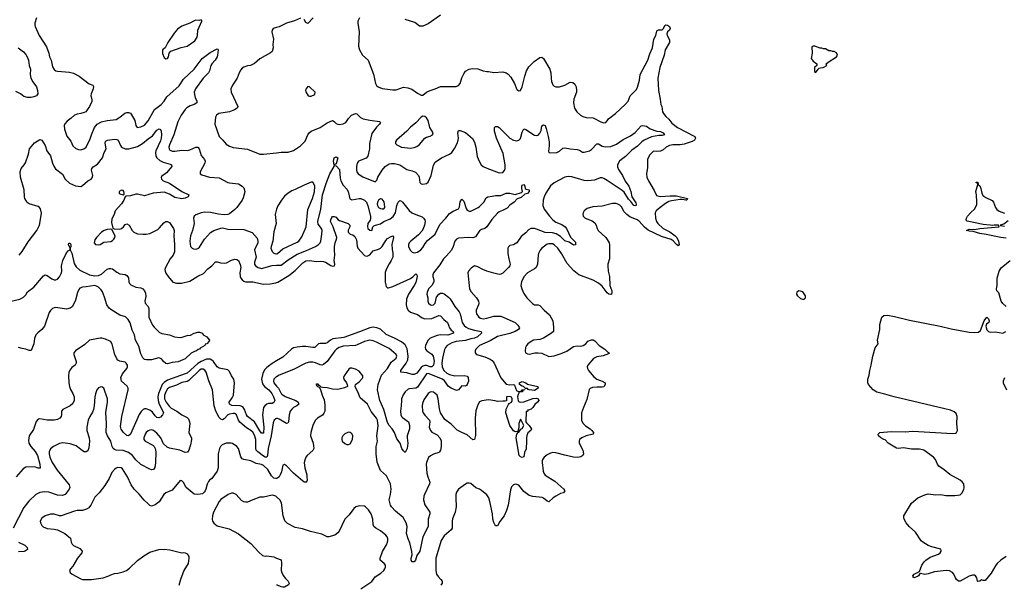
# Model space of a CAD drawing. Header units: inches. Extents: x 2143765 to 2212928, y 878963 to 1017374.
# Tile 79 of 256: x 2167102 to 2178208, y 920847 to 927209. Entities that reach past the tile are written whole.
import ezdxf

# ---------------------------------------------------------------- set-up
doc = ezdxf.new("R2010")
doc.units = ezdxf.units.IN
doc.header["$MEASUREMENT"] = 0
doc.layers.add('C1962', color=7, linetype='Continuous')
doc.layers.add('C1972', color=7, linetype='Continuous')

msp = doc.modelspace()

# ---------------------------------------------------------------- linework, layer by layer
at = {"layer": 'C1962', "color": 5}
for points, elevation in [([(2167292, 927228), (2167274, 927170), (2167274, 927150), (2167278, 927130), (2167323, 927030), (2167404, 926904), (2167432, 926830), (2167439, 926790), (2167456, 926750), (2167470, 926676), (2167490, 926646), (2167510, 926633), (2167530, 926627), (2167665, 926615), (2167710, 926605), (2167773, 926570), (2167885, 926485), (2167926, 926470), (2167935, 926455), (2167932, 926430), (2167909, 926370), (2167906, 926350), (2167917, 926310), (2167915, 926285), (2167890, 926229), (2167864, 926190), (2167847, 926170), (2167830, 926161), (2167792, 926148), (2167750, 926144), (2167719, 926130), (2167684, 926096), (2167638, 926062), (2167610, 926033), (2167604, 926016), (2167608, 925972), (2167633, 925893), (2167678, 925838), (2167703, 925783), (2167735, 925755), (2167764, 925744), (2167790, 925740), (2167827, 925750), (2167850, 925770), (2167898, 925862), (2167912, 925910), (2167947, 925993), (2167977, 926030), (2168025, 926055), (2168090, 926070), (2168190, 926083), (2168231, 926110), (2168286, 926154), (2168310, 926162), (2168330, 926162), (2168353, 926153), (2168361, 926141), (2168400, 926070), (2168413, 926013), (2168426, 925990), (2168470, 925998), (2168510, 926018), (2168550, 926067), (2168624, 926196), (2168698, 926250), (2168730, 926289), (2168761, 926339), (2168899, 926461), (2168950, 926537), (2169068, 926650), (2169161, 926770), (2169250, 926838), (2169330, 926879), (2169336, 926876), (2169339, 926870), (2169334, 926810), (2169329, 926790), (2169308, 926750), (2169270, 926710), (2169256, 926690), (2169244, 926630), (2169233, 926610), (2169173, 926547), (2169086, 926430), (2169076, 926410), (2169071, 926390), (2169075, 926365), (2169082, 926330), (2169100, 926290), (2169099, 926270), (2169070, 926250), (2169024, 926236), (2168986, 926214), (2168967, 926193), (2168924, 926130), (2168885, 926055), (2168841, 925910), (2168790, 925796), (2168784, 925770), (2168786, 925750), (2168796, 925736), (2168826, 925726), (2168850, 925725), (2168930, 925735), (2168990, 925732), (2169020, 925740), (2169089, 925771), (2169110, 925768), (2169126, 925750), (2169150, 925677), (2169188, 925630), (2169192, 925610), (2169189, 925590), (2169136, 925490), (2169136, 925470), (2169156, 925456), (2169242, 925430), (2169350, 925424), (2169450, 925372), (2169470, 925366), (2169570, 925355), (2169610, 925331), (2169630, 925310), (2169641, 925270), (2169638, 925250), (2169623, 925197), (2169611, 925170), (2169552, 925090), (2169530, 925067), (2169470, 925019), (2169450, 925009), (2169410, 925007), (2169345, 925015), (2169254, 925034), (2169190, 925035), (2169150, 925028), (2169090, 925005), (2169070, 924992), (2169064, 924970), (2169068, 924910), (2169051, 924831), (2169027, 924770), (2169021, 924710), (2169030, 924650), (2169048, 924628), (2169062, 924622), (2169090, 924619), (2169110, 924625), (2169130, 924641), (2169187, 924733), (2169254, 924806), (2169290, 924828), (2169370, 924857), (2169390, 924859), (2169450, 924844), (2169630, 924840), (2169725, 924805), (2169782, 924742), (2169789, 924710), (2169787, 924690), (2169752, 924610), (2169769, 924530), (2169749, 924470), (2169749, 924450), (2169763, 924430), (2169790, 924410), (2169830, 924399), (2169950, 924433), (2170000, 924436)], 440), ([(2170000, 927120), (2169961, 927110), (2169951, 927090), (2169947, 927070), (2169964, 926990), (2169956, 926930), (2169961, 926890), (2169948, 926850), (2169930, 926834), (2169810, 926767), (2169750, 926713), (2169707, 926693), (2169670, 926687), (2169630, 926673), (2169610, 926661), (2169596, 926644), (2169576, 926610), (2169554, 926550), (2169503, 926470), (2169485, 926430), (2169486, 926390), (2169563, 926230), (2169553, 926210), (2169523, 926190), (2169468, 926170), (2169349, 926151), (2169320, 926130), (2169309, 926110), (2169304, 926030), (2169350, 925891), (2169392, 925850), (2169430, 925804), (2169470, 925780), (2169510, 925767), (2169670, 925749), (2169810, 925690), (2169850, 925689), (2170000, 925707)], 460), ([(2167083, 926890), (2167144, 926844), (2167170, 926816), (2167185, 926790), (2167202, 926750), (2167210, 926690), (2167224, 926650), (2167220, 926590), (2167227, 926550), (2167249, 926509), (2167290, 926450), (2167304, 926410), (2167308, 926370), (2167290, 926350), (2167263, 926337), (2167230, 926332), (2167190, 926332), (2167150, 926340), (2167110, 926373), (2167057, 926397)], 420), ([(2167097, 924550), (2167130, 924592), (2167198, 924702), (2167297, 924830), (2167325, 924890), (2167334, 924930), (2167346, 925026), (2167335, 925075), (2167324, 925090), (2167310, 925099), (2167210, 925130), (2167186, 925146), (2167170, 925170), (2167159, 925190), (2167155, 925210), (2167151, 925290), (2167110, 925430), (2167109, 925490), (2167118, 925530), (2167153, 925570), (2167167, 925593), (2167200, 925690), (2167214, 925750), (2167270, 925819), (2167330, 925857), (2167350, 925850), (2167388, 925790), (2167408, 925730), (2167450, 925671), (2167471, 925590), (2167489, 925549), (2167506, 925526), (2167586, 925466), (2167616, 925410), (2167663, 925363), (2167730, 925332), (2167790, 925326), (2167810, 925336), (2167870, 925390), (2167907, 925410), (2167918, 925422), (2167925, 925450), (2167913, 925510), (2167916, 925530), (2167932, 925548), (2167981, 925579), (2168036, 925650), (2168056, 925710), (2168078, 925750), (2168067, 925813), (2168068, 925832), (2168077, 925843), (2168091, 925849), (2168170, 925860), (2168198, 925858), (2168213, 925850), (2168237, 925790), (2168250, 925770), (2168290, 925752), (2168332, 925752), (2168430, 925779), (2168486, 925810), (2168550, 925864), (2168601, 925899), (2168650, 925960), (2168676, 925975), (2168690, 925971), (2168699, 925950), (2168701, 925910), (2168697, 925870), (2168690, 925842), (2168636, 925730), (2168633, 925710), (2168638, 925670), (2168649, 925649), (2168681, 925621), (2168721, 925601), (2168798, 925578), (2168813, 925570), (2168816, 925550), (2168759, 925481), (2168702, 925438), (2168696, 925430), (2168700, 925410), (2168719, 925390), (2168790, 925363), (2168930, 925268), (2169011, 925230), (2169001, 925210), (2168967, 925193), (2168932, 925188), (2168850, 925200), (2168790, 925240), (2168730, 925260), (2168609, 925251), (2168510, 925222), (2168430, 925240), (2168410, 925239), (2168350, 925219), (2168303, 925217), (2168290, 925209), (2168276, 925170), (2168250, 925130), (2168180, 925050), (2168167, 925010), (2168141, 924959), (2168138, 924918), (2168154, 924854), (2168168, 924848), (2168230, 924846), (2168249, 924851), (2168273, 924870), (2168290, 924897), (2168310, 924906), (2168338, 924890), (2168372, 924830), (2168390, 924810), (2168430, 924791), (2168490, 924787), (2168530, 924789), (2168570, 924797), (2168659, 924841), (2168680, 924860), (2168726, 924914), (2168750, 924930), (2168770, 924930), (2168790, 924919), (2168838, 924850), (2168844, 924830), (2168842, 924770), (2168849, 924670), (2168847, 924590), (2168833, 924550), (2168799, 924510), (2168746, 924410), (2168740, 924390), (2168741, 924370), (2168750, 924346), (2168775, 924310), (2168830, 924247), (2168870, 924234), (2168926, 924234), (2169021, 924259), (2169110, 924314), (2169175, 924345), (2169224, 924396), (2169269, 924431), (2169310, 924475), (2169330, 924477), (2169370, 924463), (2169410, 924460), (2169435, 924465), (2169490, 924493), (2169530, 924504), (2169550, 924502), (2169569, 924489), (2169587, 924447), (2169595, 924410), (2169586, 924350), (2169587, 924310), (2169595, 924290), (2169610, 924271), (2169630, 924256), (2169650, 924248), (2169730, 924249), (2169850, 924224), (2169927, 924227), (2169990, 924237), (2170000, 924241)], 420), ([(2170000, 925070), (2169982, 925010), (2169995, 924910), (2169967, 924813), (2169956, 924710), (2169938, 924650), (2169936, 924630), (2169950, 924592), (2169970, 924572), (2169990, 924566), (2170000, 924567)], 460), ([(2167007, 924033), (2167105, 924055), (2167144, 924076), (2167170, 924104), (2167190, 924136), (2167263, 924190), (2167370, 924318), (2167390, 924327), (2167410, 924323), (2167465, 924285), (2167490, 924274), (2167510, 924271), (2167530, 924279), (2167550, 924305), (2167575, 924350), (2167578, 924370), (2167575, 924430), (2167588, 924492), (2167630, 924577), (2167650, 924599), (2167670, 924610), (2167670, 924630), (2167654, 924670), (2167655, 924685), (2167670, 924688), (2167678, 924670), (2167680, 924650), (2167671, 924630), (2167670, 924610), (2167690, 924575), (2167717, 924457), (2167739, 924419), (2167780, 924380), (2167888, 924328), (2167950, 924317), (2167990, 924323), (2168024, 924336), (2168090, 924391), (2168110, 924399), (2168130, 924401), (2168150, 924396), (2168198, 924358), (2168230, 924340), (2168290, 924332), (2168310, 924322), (2168330, 924296), (2168333, 924250), (2168340, 924230), (2168355, 924215), (2168410, 924190), (2168470, 924182), (2168492, 924170), (2168510, 924148), (2168521, 924121), (2168523, 924083), (2168514, 924030), (2168518, 924010), (2168550, 923973), (2168558, 923950), (2168560, 923850), (2168601, 923761), (2168617, 923737), (2168677, 923677), (2168706, 923666), (2168791, 923650), (2168848, 923628), (2168910, 923622), (2168935, 923625), (2168990, 923643), (2169030, 923646), (2169071, 923671), (2169110, 923681), (2169130, 923681), (2169162, 923670), (2169172, 923650), (2169211, 923630), (2169242, 923590), (2169240, 923580), (2169214, 923550), (2169193, 923547), (2169191, 923530), (2169138, 923502), (2169130, 923490), (2169115, 923485), (2169096, 923470), (2169075, 923465), (2169036, 923444), (2168970, 923382), (2168890, 923345), (2168821, 923339), (2168770, 923325), (2168750, 923328), (2168723, 923350), (2168701, 923381), (2168673, 923393), (2168590, 923370), (2168532, 923368), (2168510, 923374), (2168490, 923391), (2168470, 923437), (2168444, 923524), (2168409, 923590), (2168396, 923650), (2168370, 923703), (2168346, 923786), (2168326, 923826), (2168295, 923855), (2168230, 923875), (2168130, 923936), (2168110, 923954), (2168084, 923990), (2168057, 924077), (2168035, 924135), (2168020, 924160), (2167991, 924191), (2167970, 924202), (2167950, 924207), (2167853, 924193), (2167810, 924191), (2167782, 924178), (2167770, 924164), (2167755, 924130), (2167730, 924044), (2167710, 923995), (2167692, 923968), (2167670, 923951), (2167630, 923941), (2167510, 923959), (2167490, 923957), (2167470, 923948), (2167450, 923927), (2167436, 923904), (2167383, 923750), (2167352, 923710), (2167305, 923675), (2167285, 923650), (2167270, 923610), (2167261, 923550), (2167230, 923474), (2167210, 923473), (2167171, 923491), (2167130, 923497), (2167090, 923510)], 380), ([(2170000, 923359), (2169950, 923329), (2169890, 923282), (2169864, 923256), (2169844, 923216), (2169831, 923150), (2169840, 923100), (2169862, 923070), (2169911, 923030), (2169945, 922990), (2169966, 922950), (2169978, 922910), (2169970, 922886), (2169950, 922878), (2169910, 922875), (2169890, 922868), (2169866, 922850), (2169853, 922830), (2169840, 922750), (2169856, 922610), (2169850, 922541), (2169830, 922543), (2169810, 922568), (2169750, 922668), (2169672, 922730), (2169660, 922750), (2169637, 922810), (2169617, 922837), (2169590, 922852), (2169495, 922855), (2169467, 922870), (2169465, 922890), (2169500, 922940), (2169512, 922970), (2169525, 923110), (2169516, 923150), (2169491, 923190), (2169470, 923237), (2169450, 923256), (2169350, 923276), (2169330, 923291), (2169289, 923349), (2169270, 923366), (2169250, 923376), (2169210, 923377), (2169150, 923351), (2169110, 923327), (2168990, 923220), (2168970, 923210), (2168770, 923141), (2168730, 923115), (2168710, 923090), (2168685, 923035), (2168668, 922990), (2168660, 922950), (2168662, 922910), (2168674, 922870), (2168718, 922790), (2168722, 922770), (2168712, 922748), (2168690, 922722), (2168670, 922716), (2168650, 922720), (2168630, 922737), (2168599, 922779), (2168570, 922800), (2168530, 922815), (2168510, 922815), (2168493, 922807), (2168473, 922787), (2168449, 922751), (2168350, 922531), (2168330, 922511), (2168310, 922515), (2168270, 922553), (2168246, 922586), (2168238, 922618), (2168253, 922730), (2168326, 923030), (2168324, 923050), (2168313, 923073), (2168251, 923130), (2168244, 923170), (2168260, 923210), (2168310, 923270), (2168317, 923290), (2168316, 923310), (2168304, 923330), (2168290, 923343), (2168230, 923356), (2168210, 923367), (2168199, 923379), (2168175, 923430), (2168145, 923545), (2168131, 923571), (2168119, 923579), (2168070, 923604), (2168030, 923614), (2168010, 923614), (2167890, 923592), (2167836, 923544), (2167731, 923470), (2167713, 923450), (2167712, 923430), (2167740, 923350), (2167739, 923330), (2167726, 923310), (2167690, 923283), (2167666, 923254), (2167655, 923225), (2167652, 923188), (2167655, 923110), (2167663, 923070), (2167676, 923036), (2167703, 922990), (2167716, 922950), (2167716, 922910), (2167702, 922878), (2167671, 922849), (2167587, 922810), (2167573, 922790), (2167575, 922750), (2167570, 922730), (2167556, 922710), (2167530, 922697), (2167490, 922688), (2167450, 922687), (2167410, 922690), (2167330, 922705), (2167310, 922701), (2167287, 922673), (2167257, 922583), (2167210, 922510), (2167201, 922459), (2167205, 922430), (2167227, 922390), (2167276, 922336), (2167302, 922290), (2167329, 922190), (2167332, 922148), (2167310, 922146), (2167270, 922163), (2167170, 922158), (2167142, 922138), (2167061, 922050)], 420), ([(2170000, 922707), (2169990, 922705), (2169973, 922687), (2169962, 922658), (2169940, 922510), (2169905, 922370), (2169896, 922290), (2169889, 922271), (2169870, 922270), (2169850, 922281), (2169787, 922330), (2169770, 922350), (2169764, 922370), (2169767, 922470), (2169750, 922520), (2169730, 922552), (2169710, 922572), (2169661, 922601), (2169586, 922666), (2169570, 922690), (2169548, 922750), (2169530, 922762), (2169510, 922765), (2169470, 922757), (2169450, 922747), (2169410, 922703), (2169390, 922692), (2169370, 922698), (2169350, 922720), (2169316, 922790), (2169295, 922850), (2169276, 923030), (2169234, 923134), (2169204, 923230), (2169190, 923252), (2169170, 923265), (2169150, 923263), (2169130, 923252), (2169010, 923135), (2168990, 923125), (2168930, 923113), (2168870, 923082), (2168790, 923058), (2168770, 923043), (2168750, 923010), (2168736, 922970), (2168735, 922930), (2168755, 922890), (2168786, 922846), (2168810, 922824), (2168873, 922790), (2168930, 922747), (2168990, 922720), (2169005, 922705), (2169019, 922670), (2169021, 922650), (2169011, 922550), (2169017, 922530), (2169038, 922490), (2169041, 922470), (2169030, 922410), (2169010, 922349), (2168993, 922327), (2168970, 922324), (2168908, 922348), (2168790, 922373), (2168764, 922384), (2168723, 922423), (2168694, 922490), (2168650, 922540), (2168610, 922570), (2168590, 922578), (2168570, 922577), (2168550, 922567), (2168530, 922550), (2168516, 922530), (2168502, 922490), (2168501, 922470), (2168517, 922450), (2168605, 922405), (2168620, 922390), (2168630, 922370), (2168636, 922330), (2168635, 922205), (2168626, 922154), (2168610, 922130), (2168590, 922128), (2168570, 922134), (2168470, 922188), (2168410, 922240), (2168373, 922290), (2168330, 922325), (2168270, 922346), (2168189, 922349), (2168170, 922356), (2168156, 922370), (2168145, 922390), (2168129, 922450), (2168091, 922511), (2168077, 922550), (2168081, 922650), (2168075, 922775), (2168094, 922890), (2168091, 922930), (2168050, 923050), (2168030, 923065), (2168010, 923062), (2167990, 923052), (2167971, 923030), (2167956, 922984), (2167949, 922950), (2167943, 922850), (2167935, 922810), (2167923, 922777), (2167893, 922730), (2167876, 922690), (2167858, 922610), (2167858, 922570), (2167884, 922490), (2167890, 922450), (2167883, 922377), (2167870, 922341), (2167850, 922330), (2167830, 922332), (2167810, 922341), (2167774, 922374), (2167737, 922397), (2167670, 922421), (2167590, 922432), (2167550, 922424), (2167512, 922408), (2167483, 922390), (2167450, 922363), (2167436, 922330), (2167434, 922310), (2167442, 922270), (2167467, 922210), (2167524, 922124), (2167658, 921958), (2167667, 921930), (2167659, 921910), (2167615, 921850), (2167582, 921838), (2167530, 921843), (2167430, 921876), (2167382, 921878), (2167330, 921872), (2167283, 921850), (2167204, 921776), (2167150, 921701), (2167030, 921470)], 440), ([(2170000, 923178), (2169990, 923173), (2169979, 923161), (2169969, 923150), (2169965, 923130), (2169969, 923110), (2170000, 923074)], 440), ([(2170000, 922031), (2169990, 922029), (2169970, 922035), (2169941, 922061), (2169899, 922130), (2169850, 922178), (2169830, 922188), (2169770, 922199), (2169710, 922230), (2169630, 922243), (2169611, 922251), (2169595, 922275), (2169570, 922370), (2169550, 922392), (2169504, 922424), (2169488, 922428), (2169430, 922427), (2169386, 922410), (2169367, 922393), (2169355, 922370), (2169339, 922310), (2169339, 922150), (2169328, 922112), (2169270, 922029), (2169241, 922010), (2169230, 921995), (2169215, 921965), (2169202, 921910), (2169193, 921890), (2169184, 921876), (2169162, 921858), (2169110, 921850), (2169070, 921855), (2168981, 921930), (2168950, 921985), (2168930, 922005), (2168910, 922009), (2168820, 921900), (2168752, 921868), (2168729, 921851), (2168675, 921765), (2168629, 921731), (2168590, 921718), (2168570, 921724), (2168550, 921743), (2168506, 921786), (2168450, 921854), (2168393, 921910), (2168358, 921958), (2168317, 922050), (2168260, 922140), (2168248, 922150), (2168210, 922154), (2168190, 922147), (2168170, 922132), (2168142, 922098), (2168111, 922030), (2168063, 921950), (2167999, 921870), (2167950, 921820), (2167905, 921730), (2167891, 921709), (2167880, 921700), (2167855, 921685), (2167810, 921670), (2167750, 921669), (2167719, 921661), (2167570, 921607), (2167550, 921608), (2167490, 921627), (2167450, 921626), (2167390, 921610), (2167350, 921583), (2167334, 921550), (2167335, 921530), (2167350, 921500), (2167366, 921486), (2167410, 921467), (2167490, 921459), (2167529, 921449), (2167610, 921410), (2167676, 921356), (2167682, 921310), (2167693, 921290), (2167710, 921274), (2167779, 921239), (2167807, 921210), (2167803, 921190), (2167753, 921130), (2167700, 921040), (2167674, 921010), (2167664, 920990), (2167671, 920970), (2167692, 920952), (2167790, 920896), (2167810, 920890), (2167910, 920891), (2168042, 920910), (2168109, 920930), (2168130, 920943), (2168170, 920958), (2168210, 920961), (2168270, 920975), (2168307, 920993), (2168341, 921019), (2168430, 921104), (2168502, 921158), (2168570, 921199), (2168670, 921227), (2168730, 921234), (2168795, 921225), (2168929, 921191), (2168950, 921194), (2168970, 921191), (2168990, 921179), (2169008, 921150), (2169010, 921130), (2169003, 921070), (2168955, 920990), (2168915, 920890), (2168898, 920822)], 460), ([(2170000, 921823), (2169992, 921830), (2169970, 921839), (2169950, 921841), (2169850, 921821), (2169810, 921820), (2169730, 921791), (2169670, 921763), (2169650, 921761), (2169630, 921766), (2169602, 921782), (2169543, 921850), (2169510, 921864), (2169490, 921864), (2169452, 921850), (2169370, 921792), (2169350, 921772), (2169289, 921650), (2169277, 921610), (2169273, 921570), (2169277, 921550), (2169290, 921526), (2169330, 921495), (2169463, 921463), (2169570, 921405), (2169710, 921296), (2169800, 921200), (2169842, 921162), (2169870, 921155), (2169890, 921156), (2169970, 921145), (2170000, 921132)], 480), ([(2167090, 921312), (2167158, 921278), (2167187, 921250), (2167191, 921230), (2167168, 921212), (2167154, 921206), (2167090, 921201)], 440)]:
    msp.add_lwpolyline(points, dxfattribs=dict(at, elevation=elevation))
for points, elevation in [([(2169150, 927206), (2169130, 927198), (2169090, 927202), (2169070, 927195), (2169022, 927170), (2168930, 927135), (2168880, 927100), (2168843, 927057), (2168771, 926950), (2168742, 926890), (2168713, 926867), (2168712, 926828), (2168730, 926782), (2168750, 926766), (2168770, 926772), (2168779, 926790), (2168786, 926830), (2168808, 926852), (2168924, 926896), (2168990, 926910), (2169078, 926970), (2169104, 927010), (2169109, 927030), (2169113, 927090), (2169158, 927190), (2169158, 927198)], 460), ([(2168250, 925286), (2168222, 925270), (2168222, 925250), (2168230, 925242), (2168270, 925231), (2168279, 925241), (2168281, 925250), (2168278, 925270), (2168270, 925279)], 420), ([(2168124, 924844), (2168090, 924842), (2168054, 924830), (2168024, 924810), (2167970, 924751), (2167950, 924724), (2167943, 924690), (2167956, 924670), (2167990, 924668), (2168010, 924673), (2168050, 924697), (2168130, 924705), (2168150, 924715), (2168165, 924730), (2168176, 924750), (2168177, 924770), (2168140, 924840)], 420)]:
    msp.add_lwpolyline(points, close=True, dxfattribs=dict(at, elevation=elevation))
at = {"layer": 'C1972', "color": 5}
for points, elevation in [([(2171850, 927259), (2171710, 927163), (2171650, 927137), (2171610, 927134), (2171557, 927177), (2171450, 927212)], 480), ([(2170270, 927224), (2170203, 927197), (2170110, 927170), (2170030, 927128), (2170000, 927120)], 460), ([(2170411, 927230), (2170350, 927166), (2170330, 927178), (2170309, 927210)], 460), ([(2170936, 927230), (2170915, 927190), (2170914, 927170), (2170932, 927070), (2170925, 926910), (2170933, 926870), (2170968, 926808), (2171031, 926750), (2171092, 926592), (2171116, 926490), (2171127, 926467), (2171145, 926450), (2171190, 926432), (2171310, 926415), (2171350, 926416), (2171430, 926446), (2171481, 926441), (2171526, 926426), (2171590, 926379), (2171630, 926356), (2171650, 926358), (2171690, 926390), (2171730, 926410), (2171790, 926428), (2171850, 926453), (2171870, 926456), (2172025, 926455), (2172050, 926465), (2172070, 926490), (2172090, 926551), (2172110, 926596), (2172130, 926627), (2172170, 926650), (2172210, 926658), (2172270, 926652), (2172330, 926630), (2172370, 926622), (2172390, 926624), (2172450, 926613), (2172550, 926619), (2172590, 926608), (2172613, 926593), (2172641, 926561), (2172683, 926490), (2172710, 926422), (2172730, 926405), (2172750, 926411), (2172769, 926450), (2172799, 926570), (2172819, 926630), (2172843, 926677), (2172903, 926737), (2172970, 926782), (2172990, 926785), (2173010, 926770), (2173080, 926650), (2173092, 926610), (2173095, 926550), (2173102, 926510), (2173115, 926475), (2173130, 926459), (2173150, 926450), (2173190, 926450), (2173250, 926469), (2173310, 926502), (2173341, 926501), (2173362, 926482), (2173378, 926450), (2173384, 926410), (2173382, 926390), (2173354, 926310), (2173350, 926270), (2173361, 926210), (2173387, 926167), (2173427, 926130), (2173454, 926114), (2173490, 926105), (2173570, 926101), (2173657, 926057), (2173690, 926046), (2173714, 926050), (2173730, 926066), (2173743, 926090), (2173823, 926150), (2173930, 926253), (2173964, 926290), (2173988, 926350), (2174059, 926421), (2174072, 926448), (2174094, 926526), (2174101, 926590), (2174187, 926753), (2174210, 926824), (2174239, 926890), (2174256, 926990), (2174278, 927030), (2174290, 927078), (2174294, 927086), (2174307, 927093), (2174350, 927093), (2174365, 927110), (2174378, 927142), (2174390, 927151), (2174410, 927148), (2174433, 927133), (2174439, 927110), (2174430, 927090), (2174410, 927070), (2174402, 927050), (2174404, 927030), (2174430, 926983), (2174430, 926950), (2174382, 926870), (2174373, 926810), (2174322, 926670), (2174300, 926550), (2174308, 926408), (2174326, 926310), (2174332, 926252), (2174344, 926230), (2174353, 926170), (2174364, 926150), (2174390, 926116), (2174425, 926085), (2174459, 926039), (2174523, 925990), (2174710, 925895), (2174717, 925890), (2174724, 925870), (2174712, 925850), (2174686, 925834), (2174596, 925804), (2174550, 925795), (2174470, 925795), (2174431, 925790), (2174395, 925770), (2174361, 925739), (2174330, 925724), (2174290, 925721), (2174250, 925726), (2174210, 925685), (2174189, 925650), (2174182, 925630), (2174182, 925542), (2174173, 925470), (2174176, 925430), (2174193, 925390), (2174259, 925279), (2174286, 925226), (2174310, 925215), (2174330, 925213), (2174438, 925222), (2174510, 925220), (2174633, 925190), (2174627, 925173), (2174614, 925170), (2174579, 925178), (2174550, 925179), (2174455, 925165), (2174425, 925155), (2174386, 925134), (2174326, 925090), (2174280, 925050), (2174271, 925030), (2174272, 924970), (2174286, 924930), (2174298, 924910), (2174361, 924850), (2174434, 924814), (2174495, 924770), (2174513, 924750), (2174534, 924710), (2174539, 924670), (2174530, 924655), (2174510, 924670), (2174474, 924714), (2174450, 924729), (2174341, 924761), (2174190, 924833), (2174148, 924868), (2174090, 924936), (2174068, 924950), (2173985, 924985), (2173949, 925009), (2173921, 925041), (2173890, 925096), (2173870, 925116), (2173850, 925128), (2173830, 925133), (2173790, 925134), (2173670, 925105), (2173565, 925095), (2173503, 925077), (2173470, 925052), (2173457, 925030), (2173454, 925010), (2173458, 924990), (2173479, 924970), (2173559, 924939), (2173590, 924916), (2173604, 924890), (2173616, 924850), (2173628, 924830), (2173713, 924750), (2173730, 924727), (2173749, 924690), (2173754, 924666), (2173755, 924510), (2173735, 924450), (2173734, 924430), (2173739, 924370), (2173753, 924310), (2173758, 924210), (2173781, 924150), (2173782, 924130), (2173776, 924110), (2173770, 924105), (2173747, 924110), (2173730, 924126), (2173670, 924201), (2173630, 924235), (2173570, 924267), (2173410, 924327), (2173353, 924373), (2173276, 924456), (2173214, 924570), (2173171, 924630), (2173130, 924668), (2173110, 924677), (2173070, 924679), (2173050, 924674), (2172990, 924630), (2172972, 924608), (2172955, 924570), (2172949, 924550), (2172943, 924450), (2172929, 924411), (2172910, 924396), (2172830, 924353), (2172790, 924305), (2172762, 924250), (2172754, 924210), (2172764, 924170), (2172790, 924117), (2172822, 924070), (2172885, 924005), (2172910, 923991), (2172950, 923989), (2172970, 923982), (2173016, 923930), (2173078, 923878), (2173116, 923810), (2173123, 923737), (2173122, 923690), (2173101, 923670), (2173010, 923613), (2172970, 923600), (2172896, 923590), (2172859, 923570), (2172835, 923550), (2172817, 923530), (2172808, 923510), (2172803, 923470), (2172807, 923447), (2172830, 923436), (2172854, 923434), (2172912, 923448), (2172950, 923450), (2172990, 923443), (2173070, 923408), (2173130, 923414), (2173210, 923439), (2173273, 923467), (2173350, 923519), (2173390, 923526), (2173430, 923525), (2173458, 923530), (2173489, 923550), (2173510, 923581), (2173550, 923596), (2173570, 923594), (2173590, 923584), (2173638, 923530), (2173702, 923490), (2173737, 923457), (2173751, 923450), (2173744, 923436), (2173684, 923416), (2173610, 923402), (2173574, 923386), (2173510, 923310), (2173504, 923290), (2173505, 923270), (2173516, 923250), (2173577, 923177), (2173611, 923151), (2173671, 923130), (2173707, 923110), (2173705, 923090), (2173690, 923066), (2173670, 923061), (2173610, 923062), (2173564, 923056), (2173535, 923045), (2173525, 923035), (2173498, 922922), (2173460, 922830), (2173440, 922770), (2173440, 922690), (2173455, 922655), (2173484, 922624), (2173535, 922590), (2173557, 922570), (2173574, 922550), (2173572, 922530), (2173490, 922510), (2173443, 922490), (2173417, 922470), (2173411, 922450), (2173413, 922430), (2173454, 922350), (2173460, 922310), (2173452, 922288), (2173430, 922274), (2173392, 922268), (2173350, 922272), (2173252, 922292), (2173150, 922320), (2173115, 922325), (2173090, 922317), (2173050, 922296), (2173017, 922270), (2173002, 922250), (2172995, 922230), (2172995, 922210), (2173008, 922112), (2173014, 922090), (2173030, 922067), (2173139, 921999), (2173238, 921910), (2173250, 921890), (2173237, 921870), (2173201, 921859), (2173148, 921830), (2173119, 921810), (2173070, 921765), (2173050, 921773), (2173010, 921809), (2172995, 921815), (2172890, 921825), (2172850, 921838), (2172790, 921882), (2172730, 921953), (2172710, 921964), (2172694, 921966), (2172670, 921959), (2172650, 921935), (2172639, 921901), (2172610, 921730), (2172593, 921667), (2172566, 921610), (2172517, 921543), (2172490, 921494), (2172470, 921497), (2172450, 921535), (2172439, 921570), (2172433, 921630), (2172406, 921770), (2172393, 921810), (2172370, 921845), (2172310, 921895), (2172290, 921908), (2172245, 921925), (2172190, 921972), (2172170, 921978), (2172150, 921976), (2172130, 921966), (2172052, 921910), (2172030, 921875), (2172022, 921850), (2172020, 921810), (2172025, 921710), (2172015, 921650), (2171984, 921576), (2171978, 921550), (2171978, 921470), (2171967, 921450), (2171890, 921382), (2171854, 921330), (2171795, 921130), (2171795, 920990), (2171804, 920950), (2171822, 920922), (2171853, 920890), (2171866, 920870), (2171868, 920850), (2171853, 920827)], 480), ([(2170000, 925707), (2170050, 925713), (2170130, 925715), (2170191, 925731), (2170270, 925785), (2170322, 925838), (2170352, 925910), (2170366, 925930), (2170390, 925950), (2170490, 925990), (2170570, 926043), (2170630, 926070), (2170650, 926059), (2170670, 926037), (2170690, 926028), (2170710, 926025), (2170750, 926033), (2170779, 926050), (2170810, 926093), (2170846, 926130), (2170890, 926148), (2170905, 926145), (2170946, 926106), (2170976, 926090), (2171050, 926074), (2171159, 926059), (2171171, 926050), (2171159, 926030), (2171126, 925994), (2171075, 925925), (2171047, 925810), (2171046, 925750), (2171030, 925668), (2171010, 925646), (2170925, 925610), (2170910, 925590), (2170901, 925550), (2170900, 925510), (2170906, 925490), (2170919, 925470), (2170973, 925433), (2171110, 925378), (2171130, 925398), (2171143, 925430), (2171191, 925510), (2171225, 925550), (2171270, 925581), (2171294, 925586), (2171330, 925587), (2171390, 925569), (2171470, 925516), (2171530, 925504), (2171568, 925488), (2171601, 925450), (2171608, 925430), (2171616, 925370), (2171630, 925356), (2171650, 925351), (2171690, 925359), (2171710, 925375), (2171742, 925450), (2171770, 925566), (2171790, 925600), (2171858, 925650), (2171950, 925690), (2171975, 925710), (2172007, 925753), (2172038, 925810), (2172049, 925850), (2172051, 925870), (2172043, 925930), (2172050, 925957), (2172070, 925958), (2172130, 925936), (2172208, 925868), (2172230, 925825), (2172246, 925770), (2172263, 925663), (2172283, 925610), (2172308, 925570), (2172331, 925551), (2172370, 925533), (2172510, 925479), (2172550, 925485), (2172570, 925505), (2172576, 925530), (2172576, 925570), (2172557, 925697), (2172481, 925870), (2172457, 925950), (2172457, 925990), (2172470, 926003), (2172490, 926002), (2172511, 925991), (2172630, 925870), (2172670, 925850), (2172710, 925843), (2172731, 925849), (2172750, 925867), (2172770, 925938), (2172790, 925975), (2172810, 925968), (2172910, 925904), (2172930, 925900), (2172950, 925905), (2172970, 925926), (2172982, 925958), (2172993, 926010), (2173010, 926020), (2173030, 926013), (2173042, 925982), (2173046, 925950), (2173063, 925890), (2173074, 925830), (2173074, 925786), (2173065, 925725), (2173071, 925711), (2173090, 925706), (2173162, 925710), (2173190, 925726), (2173230, 925758), (2173250, 925762), (2173310, 925750), (2173390, 925744), (2173416, 925736), (2173450, 925713), (2173470, 925715), (2173530, 925730), (2173550, 925742), (2173610, 925807), (2173630, 925806), (2173670, 925782), (2173710, 925772), (2173770, 925777), (2173835, 925805), (2173910, 925858), (2173990, 925897), (2174043, 925937), (2174110, 926010), (2174125, 926015), (2174170, 926008), (2174215, 925975), (2174290, 925952), (2174330, 925946), (2174361, 925930), (2174375, 925910), (2174350, 925902), (2174310, 925901), (2174230, 925888), (2174145, 925850), (2174119, 925830), (2174070, 925781), (2174005, 925735), (2173936, 925664), (2173889, 925630), (2173868, 925610), (2173846, 925570), (2173846, 925546), (2173857, 925517), (2173903, 925450), (2173930, 925386), (2173974, 925330), (2173995, 925270), (2174008, 925208), (2174050, 925141), (2174055, 925125), (2174053, 925107), (2174030, 925112), (2173997, 925157), (2173970, 925183), (2173920, 925260), (2173899, 925279), (2173730, 925394), (2173690, 925415), (2173670, 925423), (2173650, 925423), (2173584, 925396), (2173510, 925388), (2173470, 925392), (2173330, 925434), (2173290, 925437), (2173250, 925430), (2173130, 925368), (2173090, 925332), (2173035, 925250), (2173016, 925210), (2173007, 925170), (2173002, 925110), (2173016, 925070), (2173078, 924990), (2173116, 924950), (2173150, 924923), (2173216, 924896), (2173253, 924870), (2173269, 924850), (2173313, 924753), (2173370, 924696), (2173370, 924667), (2173350, 924664), (2173299, 924699), (2173250, 924714), (2173202, 924762), (2173153, 924793), (2173110, 924802), (2173030, 924806), (2172930, 924845), (2172909, 924851), (2172869, 924851), (2172842, 924838), (2172810, 924804), (2172759, 924761), (2172710, 924690), (2172670, 924666), (2172630, 924658), (2172615, 924645), (2172609, 924630), (2172609, 924571), (2172619, 924510), (2172635, 924450), (2172630, 924430), (2172615, 924410), (2172550, 924348), (2172530, 924336), (2172510, 924332), (2172450, 924346), (2172370, 924371), (2172324, 924390), (2172270, 924420), (2172231, 924430), (2172195, 924405), (2172164, 924370), (2172156, 924350), (2172177, 924170), (2172195, 924135), (2172256, 924070), (2172276, 924030), (2172279, 924010), (2172277, 923990), (2172252, 923930), (2172250, 923910), (2172256, 923890), (2172279, 923850), (2172298, 923838), (2172330, 923832), (2172370, 923838), (2172450, 923863), (2172530, 923862), (2172690, 923790), (2172722, 923762), (2172740, 923730), (2172728, 923710), (2172692, 923690), (2172630, 923665), (2172490, 923632), (2172410, 923584), (2172290, 923530), (2172247, 923490), (2172238, 923470), (2172238, 923450), (2172255, 923430), (2172350, 923405), (2172410, 923376), (2172430, 923362), (2172452, 923332), (2172493, 923250), (2172527, 923167), (2172590, 923093), (2172630, 923087), (2172674, 923090), (2172682, 923082), (2172704, 923024), (2172710, 923018), (2172730, 923011), (2172748, 923012), (2172762, 923018), (2172770, 923032), (2172794, 923034), (2172794, 923030), (2172786, 923026), (2172774, 923026), (2172772, 923010), (2172733, 923007), (2172733, 922993), (2172723, 922977), (2172715, 922950), (2172726, 922906), (2172736, 922896), (2172751, 922891), (2172790, 922896), (2172890, 922933), (2172930, 922938), (2172951, 922930), (2172957, 922910), (2172944, 922890), (2172913, 922867), (2172890, 922833), (2172870, 922813), (2172842, 922802), (2172834, 922806), (2172830, 922788), (2172814, 922786), (2172811, 922670), (2172817, 922657), (2172850, 922630), (2172873, 922590), (2172866, 922570), (2172834, 922546), (2172823, 922517), (2172818, 922490), (2172820, 922450), (2172814, 922366), (2172797, 922323), (2172790, 922275), (2172770, 922267), (2172750, 922273), (2172735, 922290), (2172701, 922490), (2172708, 922532), (2172726, 922550), (2172722, 922558), (2172730, 922554), (2172755, 922585), (2172770, 922594), (2172788, 922630), (2172755, 922695), (2172750, 922698), (2172732, 922650), (2172732, 922608), (2172720, 922560), (2172690, 922555), (2172670, 922569), (2172630, 922630), (2172586, 922770), (2172588, 922812), (2172614, 922866), (2172622, 922878), (2172648, 922892), (2172658, 922910), (2172658, 922930), (2172648, 922948), (2172630, 922955), (2172594, 922950), (2172592, 922908), (2172578, 922902), (2172550, 922904), (2172490, 922898), (2172466, 922906), (2172390, 922916), (2172313, 922907), (2172290, 922896), (2172270, 922863), (2172248, 922792), (2172241, 922710), (2172243, 922517), (2172230, 922469), (2172214, 922466), (2172150, 922523), (2172088, 922548), (2172037, 922577), (2171970, 922644), (2171896, 922696), (2171848, 922770), (2171836, 922816), (2171823, 922930), (2171809, 922969), (2171790, 922991), (2171770, 923003), (2171750, 923007), (2171730, 923005), (2171710, 922990), (2171662, 922918), (2171644, 922876), (2171640, 922850), (2171645, 922790), (2171652, 922770), (2171670, 922743), (2171724, 922690), (2171728, 922670), (2171722, 922610), (2171736, 922570), (2171752, 922552), (2171810, 922524), (2171840, 922490), (2171854, 922454), (2171856, 922390), (2171850, 922350), (2171837, 922330), (2171830, 922324), (2171770, 922305), (2171734, 922286), (2171714, 922266), (2171690, 922210), (2171687, 922190), (2171696, 922090), (2171705, 922050), (2171727, 921990), (2171725, 921970), (2171668, 921850), (2171662, 921830), (2171658, 921790), (2171673, 921733), (2171728, 921650), (2171727, 921630), (2171709, 921570), (2171710, 921490), (2171650, 921370), (2171614, 921210), (2171581, 921159), (2171566, 921110), (2171550, 921090), (2171530, 921090), (2171519, 921110), (2171516, 921130), (2171527, 921170), (2171525, 921205), (2171502, 921302), (2171483, 921350), (2171466, 921410), (2171471, 921490), (2171462, 921530), (2171428, 921588), (2171342, 921662), (2171296, 921710), (2171285, 921730), (2171271, 921790), (2171285, 921850), (2171291, 921910), (2171283, 921970), (2171239, 922059), (2171170, 922121), (2171133, 922213), (2171121, 922310), (2171124, 922390), (2171136, 922450), (2171131, 922510), (2171146, 922626), (2171136, 922690), (2171127, 922710), (2171068, 922788), (2171026, 922870), (2170942, 922942), (2170925, 922990), (2170884, 923070), (2170889, 923090), (2170930, 923121), (2170970, 923164), (2170974, 923170), (2170974, 923190), (2170930, 923241), (2170890, 923264), (2170850, 923277), (2170830, 923276), (2170815, 923265), (2170763, 923190), (2170756, 923170), (2170759, 923150), (2170787, 923110), (2170796, 923090), (2170798, 923070), (2170767, 923053), (2170690, 923035), (2170630, 923037), (2170570, 923052), (2170517, 923057), (2170501, 923061), (2170490, 923074), (2170478, 923078), (2170470, 923093), (2170450, 923095), (2170442, 923090), (2170462, 923070), (2170480, 923060), (2170495, 923035), (2170513, 922970), (2170537, 922917), (2170543, 922863), (2170542, 922790), (2170534, 922766), (2170517, 922743), (2170462, 922710), (2170435, 922685), (2170409, 922630), (2170385, 922550), (2170382, 922510), (2170412, 922428), (2170421, 922370), (2170410, 922345), (2170344, 922290), (2170331, 922270), (2170315, 922225), (2170312, 922208), (2170317, 922150), (2170340, 922070), (2170342, 922050), (2170344, 922010), (2170342, 921998), (2170333, 921987), (2170310, 921989), (2170270, 922021), (2170190, 922090), (2170110, 922174), (2170090, 922187), (2170070, 922182), (2170054, 922106), (2170041, 922070), (2170029, 922050), (2170008, 922032), (2170000, 922031)], 460), ([(2170000, 924436), (2170050, 924439), (2170130, 924498), (2170230, 924561), (2170338, 924602), (2170440, 924650), (2170471, 924670), (2170490, 924690), (2170499, 924710), (2170511, 924789), (2170513, 924830), (2170505, 924850), (2170470, 924901), (2170464, 924930), (2170498, 925070), (2170519, 925230), (2170561, 925370), (2170599, 925470), (2170649, 925550), (2170650, 925562), (2170670, 925559), (2170710, 925516), (2170718, 925418), (2170725, 925390), (2170750, 925340), (2170790, 925295), (2170805, 925270), (2170825, 925185), (2170850, 925177), (2170930, 925191), (2170950, 925189), (2170990, 925171), (2171012, 925150), (2171030, 925106), (2171059, 924990), (2171059, 924961), (2171054, 924946), (2171029, 924910), (2171025, 924875), (2171029, 924850), (2171050, 924833), (2171072, 924830), (2171086, 924870), (2171098, 924882), (2171114, 924890), (2171170, 924904), (2171210, 924932), (2171279, 924961), (2171313, 924987), (2171339, 925030), (2171356, 925110), (2171370, 925150), (2171390, 925168), (2171410, 925159), (2171419, 925150), (2171496, 925056), (2171526, 925030), (2171570, 925008), (2171642, 924982), (2171658, 924970), (2171670, 924950), (2171674, 924930), (2171669, 924890), (2171653, 924847), (2171637, 924823), (2171600, 924780), (2171512, 924710), (2171496, 924690), (2171489, 924670), (2171489, 924650), (2171508, 924608), (2171530, 924583), (2171550, 924576), (2171590, 924585), (2171628, 924610), (2171650, 924637), (2171676, 924684), (2171702, 924718), (2171790, 924788), (2171842, 924898), (2171910, 924970), (2171950, 925020), (2171990, 925048), (2172050, 925074), (2172064, 925096), (2172070, 925151), (2172090, 925181), (2172110, 925161), (2172139, 925079), (2172150, 925058), (2172170, 925047), (2172190, 925048), (2172272, 925088), (2172290, 925101), (2172336, 925150), (2172364, 925196), (2172384, 925210), (2172430, 925215), (2172470, 925224), (2172530, 925225), (2172590, 925249), (2172610, 925250), (2172630, 925250), (2172690, 925235), (2172763, 925257), (2172774, 925270), (2172765, 925305), (2172767, 925333), (2172770, 925341), (2172789, 925350), (2172800, 925330), (2172804, 925304), (2172815, 925295), (2172847, 925287), (2172850, 925270), (2172830, 925245), (2172801, 925239), (2172757, 925203), (2172714, 925186), (2172681, 925150), (2172630, 925116), (2172600, 925080), (2172547, 925053), (2172510, 925040), (2172490, 925025), (2172427, 924953), (2172370, 924872), (2172350, 924852), (2172310, 924842), (2172290, 924827), (2172244, 924756), (2172212, 924748), (2172168, 924752), (2172050, 924742), (2172028, 924732), (2172011, 924709), (2171991, 924649), (2171971, 924609), (2171917, 924543), (2171881, 924510), (2171840, 924440), (2171769, 924350), (2171762, 924330), (2171762, 924310), (2171774, 924274), (2171772, 924250), (2171750, 924210), (2171714, 924170), (2171698, 924130), (2171695, 924110), (2171705, 924070), (2171706, 924030), (2171712, 924010), (2171735, 923990), (2171750, 923986), (2171770, 923990), (2171787, 924010), (2171805, 924075), (2171830, 924110), (2171850, 924120), (2171870, 924120), (2171890, 924113), (2171937, 924077), (2171957, 924057), (2171989, 924010), (2172010, 923970), (2172058, 923910), (2172070, 923888), (2172092, 923792), (2172116, 923756), (2172138, 923738), (2172164, 923724), (2172230, 923703), (2172306, 923690), (2172310, 923670), (2172266, 923630), (2172230, 923613), (2172190, 923607), (2172130, 923586), (2172024, 923576), (2171977, 923563), (2171924, 923530), (2171904, 923510), (2171893, 923487), (2171869, 923390), (2171863, 923330), (2171867, 923290), (2171885, 923250), (2171918, 923218), (2171950, 923202), (2172010, 923190), (2172114, 923194), (2172150, 923184), (2172162, 923170), (2172165, 923130), (2172150, 923090), (2172140, 923080), (2172130, 923074), (2172090, 923075), (2172051, 923030), (2172030, 923024), (2171970, 923050), (2171938, 923070), (2171892, 923132), (2171870, 923150), (2171710, 923214), (2171690, 923213), (2171590, 923061), (2171570, 923048), (2171497, 923043), (2171482, 923038), (2171450, 923010), (2171426, 922974), (2171410, 922930), (2171408, 922910), (2171406, 922850), (2171397, 922790), (2171402, 922750), (2171409, 922729), (2171419, 922719), (2171488, 922670), (2171500, 922630), (2171498, 922590), (2171473, 922510), (2171471, 922490), (2171480, 922430), (2171471, 922369), (2171450, 922324), (2171430, 922343), (2171413, 922370), (2171394, 922430), (2171357, 922477), (2171329, 922550), (2171302, 922590), (2171269, 922629), (2171250, 922663), (2171208, 922808), (2171165, 922910), (2171137, 923030), (2171144, 923090), (2171182, 923198), (2171250, 923270), (2171290, 923344), (2171350, 923387), (2171356, 923410), (2171348, 923430), (2171270, 923496), (2171128, 923568), (2171090, 923583), (2171050, 923591), (2170990, 923576), (2170910, 923538), (2170890, 923533), (2170750, 923524), (2170704, 923510), (2170675, 923490), (2170656, 923470), (2170570, 923350), (2170530, 923316), (2170510, 923311), (2170490, 923314), (2170437, 923337), (2170410, 923343), (2170370, 923342), (2170330, 923333), (2170190, 923259), (2170030, 923195), (2170000, 923178)], 440), ([(2170000, 924567), (2170010, 924568), (2170070, 924623), (2170230, 924696), (2170250, 924710), (2170284, 924756), (2170333, 924870), (2170352, 925068), (2170405, 925190), (2170426, 925266), (2170430, 925330), (2170425, 925350), (2170410, 925375), (2170390, 925373), (2170310, 925342), (2170210, 925291), (2170170, 925276), (2170130, 925250), (2170090, 925215), (2170053, 925170), (2170012, 925108), (2170000, 925070)], 460), ([(2178230, 924744), (2178170, 924751), (2178004, 924784), (2177930, 924795), (2177857, 924817), (2177810, 924820), (2177783, 924830), (2177810, 924845), (2177870, 924839), (2177930, 924850), (2178149, 924870), (2178142, 924890), (2178092, 924890), (2178070, 924884), (2178049, 924890), (2177970, 924898), (2177808, 924930), (2177790, 924936), (2177778, 924950), (2177781, 924970), (2177794, 924990), (2177830, 925033), (2177870, 925070), (2177885, 925095), (2177897, 925123), (2177899, 925150), (2177895, 925230), (2177888, 925270), (2177908, 925350), (2177906, 925366), (2177890, 925368), (2177890, 925374), (2177910, 925374), (2177912, 925350), (2177930, 925332), (2177944, 925304), (2177953, 925250), (2177966, 925226), (2178000, 925200), (2178070, 925168), (2178084, 925150), (2178108, 925088), (2178125, 925065), (2178150, 925047), (2178210, 925023)], 480), ([(2170000, 924241), (2170013, 924247), (2170139, 924321), (2170210, 924379), (2170294, 924466), (2170330, 924485), (2170370, 924489), (2170450, 924480), (2170490, 924482), (2170530, 924478), (2170550, 924471), (2170610, 924434), (2170630, 924427), (2170651, 924429), (2170658, 924450), (2170650, 924490), (2170657, 924550), (2170651, 924610), (2170652, 924648), (2170660, 924690), (2170677, 924730), (2170679, 924750), (2170639, 924870), (2170609, 924930), (2170611, 924950), (2170623, 924977), (2170630, 924986), (2170650, 924988), (2170670, 924979), (2170690, 924955), (2170710, 924942), (2170808, 924910), (2170827, 924890), (2170825, 924870), (2170806, 924834), (2170808, 924810), (2170830, 924789), (2170859, 924779), (2170881, 924761), (2170902, 924722), (2170909, 924651), (2170917, 924630), (2170990, 924546), (2171010, 924541), (2171030, 924544), (2171050, 924556), (2171090, 924598), (2171150, 924619), (2171170, 924630), (2171190, 924650), (2171230, 924715), (2171250, 924737), (2171290, 924761), (2171314, 924770), (2171318, 924750), (2171301, 924670), (2171303, 924617), (2171311, 924569), (2171309, 924530), (2171293, 924490), (2171268, 924452), (2171236, 924390), (2171226, 924354), (2171225, 924245), (2171230, 924211), (2171237, 924197), (2171250, 924183), (2171263, 924183), (2171310, 924196), (2171511, 924289), (2171535, 924305), (2171570, 924340), (2171580, 924330), (2171584, 924310), (2171570, 924242), (2171553, 924207), (2171487, 924110), (2171465, 924055), (2171462, 923990), (2171470, 923955), (2171485, 923930), (2171510, 923906), (2171590, 923881), (2171643, 923843), (2171671, 923831), (2171750, 923836), (2171830, 923868), (2171850, 923867), (2171886, 923826), (2171927, 923790), (2171951, 923730), (2171970, 923706), (2171990, 923690), (2171995, 923670), (2171930, 923648), (2171850, 923650), (2171810, 923643), (2171730, 923613), (2171710, 923593), (2171690, 923558), (2171680, 923530), (2171676, 923510), (2171678, 923490), (2171693, 923470), (2171752, 923432), (2171766, 923410), (2171775, 923355), (2171769, 923311), (2171750, 923289), (2171730, 923291), (2171690, 923306), (2171670, 923306), (2171650, 923299), (2171630, 923281), (2171581, 923219), (2171550, 923202), (2171530, 923203), (2171470, 923222), (2171399, 923230), (2171399, 923250), (2171461, 923330), (2171479, 923370), (2171482, 923410), (2171472, 923492), (2171450, 923539), (2171410, 923572), (2171330, 923615), (2171236, 923656), (2171170, 923717), (2171130, 923732), (2171090, 923737), (2171050, 923730), (2170936, 923684), (2170758, 923622), (2170634, 923606), (2170608, 923592), (2170570, 923563), (2170550, 923555), (2170490, 923553), (2170471, 923549), (2170430, 923510), (2170410, 923507), (2170330, 923520), (2170290, 923521), (2170230, 923514), (2170190, 923503), (2170169, 923490), (2170070, 923400), (2170000, 923359)], 420), ([(2178250, 924937), (2178201, 924899), (2178162, 924890), (2178165, 924885), (2178210, 924877)], 480), ([(2178230, 923970), (2178190, 924005), (2178172, 924030), (2178145, 924125), (2178125, 924150), (2178119, 924170), (2178129, 924210), (2178127, 924290), (2178148, 924372), (2178171, 924409), (2178273, 924490)], 480), ([(2178230, 921149), (2178167, 921110), (2178127, 921070), (2178111, 921050), (2178059, 920961), (2177990, 920879), (2177970, 920879), (2177950, 920885), (2177930, 920870), (2177910, 920867), (2177904, 920870), (2177896, 920910), (2177883, 920930), (2177870, 920940), (2177850, 920940), (2177810, 920926), (2177710, 920870), (2177690, 920872), (2177670, 920890), (2177656, 920910), (2177638, 920950), (2177622, 920970), (2177590, 920988), (2177553, 920993), (2177421, 920978), (2177350, 920954), (2177310, 920948), (2177263, 920957), (2177250, 920949), (2177241, 920930), (2177230, 920922), (2177188, 920910), (2177179, 920919), (2177176, 920930), (2177190, 920951), (2177250, 920982), (2177276, 921050), (2177303, 921090), (2177323, 921110), (2177370, 921142), (2177464, 921176), (2177485, 921190), (2177497, 921210), (2177497, 921217), (2177492, 921232), (2177390, 921258), (2177350, 921274), (2177290, 921310), (2177270, 921328), (2177205, 921425), (2177134, 921490), (2177102, 921530), (2177079, 921570), (2177073, 921590), (2177074, 921610), (2177162, 921750), (2177234, 921810), (2177310, 921847), (2177350, 921856), (2177430, 921845), (2177490, 921848), (2177550, 921838), (2177650, 921838), (2177710, 921846), (2177730, 921863), (2177750, 921905), (2177755, 921930), (2177750, 921968), (2177733, 921993), (2177710, 922013), (2177594, 922074), (2177530, 922129), (2177471, 922171), (2177456, 922190), (2177430, 922244), (2177408, 922270), (2177300, 922350), (2177250, 922362), (2177162, 922362), (2177070, 922377), (2177010, 922369), (2176993, 922373), (2176899, 922430), (2176865, 922465), (2176850, 922469), (2176814, 922490), (2176789, 922510), (2176785, 922525), (2176784, 922530), (2176804, 922550), (2176930, 922562), (2177090, 922556), (2177176, 922564), (2177623, 922537), (2177658, 922542), (2177670, 922550), (2177680, 922570), (2177674, 922650), (2177677, 922730), (2177663, 922763), (2177642, 922782), (2177601, 922801), (2177538, 922818), (2176965, 922950), (2176862, 922982), (2176770, 923004), (2176729, 923030), (2176677, 923090), (2176668, 923110), (2176670, 923150), (2176685, 923195), (2176691, 923250), (2176707, 923310), (2176726, 923410), (2176750, 923504), (2176786, 923550), (2176778, 923590), (2176802, 923710), (2176805, 923770), (2176825, 923850), (2176850, 923871), (2176890, 923873), (2176970, 923860), (2177137, 923817), (2177484, 923750), (2177610, 923720), (2177810, 923683), (2177870, 923677), (2177917, 923683), (2177941, 923699), (2177981, 923810), (2178010, 923851), (2178030, 923831), (2178036, 923810), (2178035, 923790), (2178008, 923772), (2178000, 923750), (2178009, 923709), (2178028, 923688), (2178050, 923683), (2178110, 923685), (2178190, 923670), (2178225, 923690)], 480), ([(2178210, 923166), (2178194, 923130), (2178194, 923110), (2178231, 923031)], 480), ([(2170000, 923074), (2170020, 923050), (2170050, 922990), (2170060, 922980), (2170095, 922955), (2170218, 922910), (2170242, 922890), (2170250, 922870), (2170229, 922851), (2170190, 922830), (2170170, 922813), (2170154, 922790), (2170141, 922750), (2170135, 922670), (2170125, 922655), (2170110, 922649), (2170030, 922700), (2170010, 922708), (2170000, 922707)], 440), ([(2170950, 920786), (2171074, 920866), (2171110, 920919), (2171177, 920963), (2171208, 920990), (2171221, 921010), (2171227, 921030), (2171227, 921050), (2171213, 921070), (2171169, 921110), (2171169, 921130), (2171193, 921207), (2171238, 921282), (2171251, 921310), (2171255, 921330), (2171255, 921350), (2171248, 921370), (2171232, 921392), (2171170, 921439), (2171119, 921470), (2171097, 921490), (2171088, 921510), (2171084, 921570), (2171068, 921630), (2171038, 921678), (2171002, 921710), (2170990, 921716), (2170930, 921722), (2170895, 921710), (2170870, 921692), (2170819, 921621), (2170770, 921570), (2170705, 921435), (2170690, 921416), (2170655, 921390), (2170590, 921370), (2170570, 921373), (2170510, 921402), (2170382, 921430), (2170290, 921461), (2170210, 921476), (2170122, 921522), (2170092, 921552), (2170073, 921610), (2170055, 921755), (2170035, 921790), (2170000, 921823)], 480), ([(2170000, 921132), (2170050, 921111), (2170056, 921075), (2170052, 920990), (2170057, 920970), (2170075, 920935), (2170100, 920900), (2170131, 920870), (2170141, 920850), (2170132, 920828), (2170090, 920805), (2170070, 920802), (2170050, 920807), (2170010, 920827), (2170000, 920827)], 480)]:
    msp.add_lwpolyline(points, dxfattribs=dict(at, elevation=elevation))
for points, elevation in [([(2176070, 926909), (2176052, 926908), (2176038, 926902), (2176039, 926830), (2176031, 926770), (2176050, 926739), (2176092, 926710), (2176094, 926690), (2176067, 926670), (2176065, 926630), (2176070, 926614), (2176090, 926622), (2176109, 926651), (2176120, 926660), (2176134, 926666), (2176166, 926670), (2176206, 926690), (2176198, 926710), (2176222, 926730), (2176315, 926790), (2176328, 926810), (2176315, 926835), (2176290, 926848), (2176270, 926848), (2176250, 926858), (2176230, 926858), (2176190, 926878), (2176170, 926878), (2176150, 926888), (2176130, 926889)], 520), ([(2170350, 926454), (2170330, 926426), (2170326, 926410), (2170330, 926394), (2170354, 926350), (2170370, 926345), (2170390, 926346), (2170430, 926366), (2170433, 926390), (2170370, 926449)], 480), ([(2171650, 926119), (2171630, 926109), (2171570, 926046), (2171510, 925997), (2171468, 925952), (2171351, 925850), (2171339, 925830), (2171341, 925810), (2171356, 925796), (2171408, 925768), (2171510, 925760), (2171550, 925765), (2171582, 925778), (2171610, 925798), (2171670, 925871), (2171690, 925882), (2171730, 925894), (2171757, 925910), (2171764, 925930), (2171729, 925990), (2171709, 926070), (2171690, 926099), (2171670, 926117)], 480), ([(2170650, 925572), (2170642, 925610), (2170648, 925650), (2170670, 925662), (2170690, 925650), (2170670, 925581)], 440), ([(2171170, 925185), (2171150, 925172), (2171142, 925158), (2171135, 925130), (2171137, 925110), (2171149, 925089), (2171170, 925078), (2171190, 925073), (2171210, 925075), (2171222, 925090), (2171222, 925098), (2171211, 925151), (2171190, 925181)], 460), ([(2175890, 924147), (2175866, 924134), (2175863, 924110), (2175874, 924090), (2175910, 924063), (2175930, 924054), (2175950, 924055), (2175967, 924070), (2175966, 924090), (2175935, 924135), (2175910, 924146)], 520), ([(2172910, 923024), (2172849, 923029), (2172836, 923036), (2172830, 923046), (2172806, 923046), (2172786, 923070), (2172770, 923073), (2172738, 923090), (2172739, 923110), (2172770, 923124), (2172811, 923110), (2172830, 923095), (2172945, 923070), (2172951, 923050)], 460), ([(2170810, 922553), (2170770, 922533), (2170747, 922510), (2170735, 922490), (2170734, 922470), (2170741, 922450), (2170770, 922425), (2170790, 922415), (2170810, 922413), (2170830, 922422), (2170855, 922470), (2170859, 922510), (2170853, 922530), (2170842, 922542), (2170830, 922549)], 480)]:
    msp.add_lwpolyline(points, close=True, dxfattribs=dict(at, elevation=elevation))

doc.saveas('drawing.dxf')
